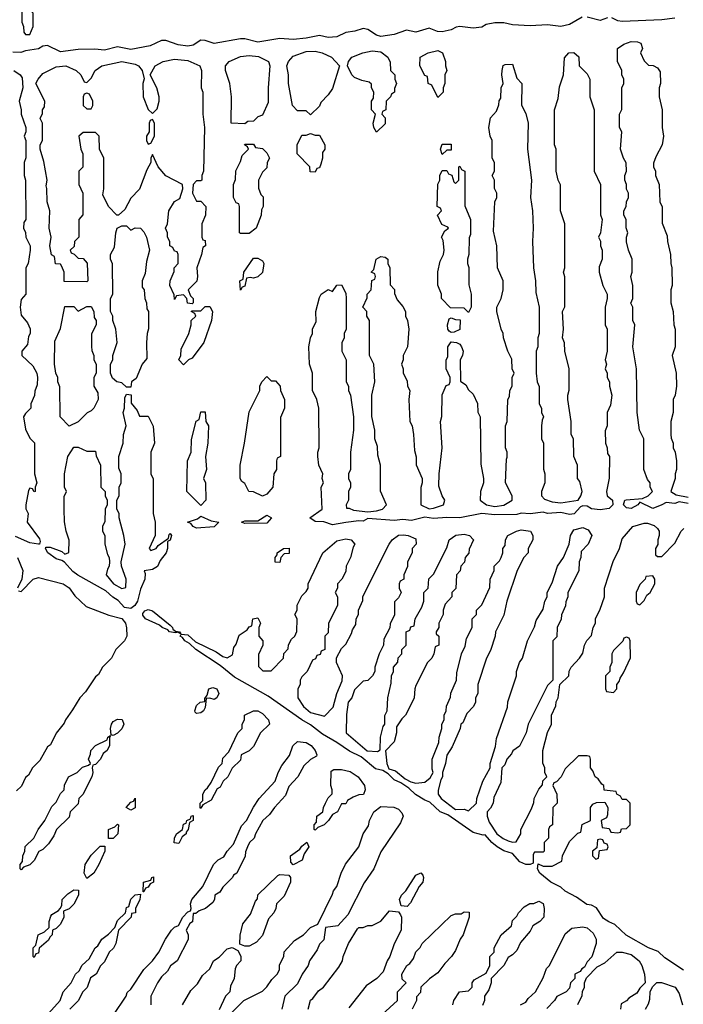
# Model space of a CAD drawing. Header units: inches. Extents: x 2710684 to 2828758, y 857022 to 965663.
# Tile 243 of 256: x 2753464 to 2756488, y 945473 to 949961. Entities that reach past the tile are written whole.
import ezdxf

# ---------------------------------------------------------------- set-up
doc = ezdxf.new("R2010")
doc.units = ezdxf.units.IN
doc.header["$MEASUREMENT"] = 0
doc.layers.add('C7954', color=7, linetype='Continuous')

msp = doc.modelspace()

# ---------------------------------------------------------------- linework, layer by layer
at = {"layer": 'C7954', "color": 4, "elevation": 12}
for points in [[(2756027.5, 949972.5), (2755970, 949938.9), (2755930, 949929.8), (2755870, 949938), (2755790, 949933.5), (2755710, 949938), (2755670, 949946.3), (2755630, 949946.3), (2755590, 949938.7), (2755570, 949926.4), (2755530, 949922), (2755470, 949929.7), (2755453, 949927), (2755430, 949914.7), (2755390, 949905.1), (2755367.7, 949907.7), (2755330, 949923), (2755270, 949903.9), (2755227.2, 949912.8), (2755170, 949893.5), (2755110, 949884.7), (2755089.8, 949889.8), (2755050, 949916.2), (2755030, 949920.5), (2754991.5, 949908.5), (2754950, 949902.4), (2754910, 949883.5), (2754870, 949880.4), (2754830, 949889.6), (2754770, 949876.9), (2754710, 949871.1), (2754650, 949875.8), (2754550, 949858), (2754490, 949873), (2754470, 949873), (2754350, 949852.6), (2754310, 949866.3), (2754290, 949867.6), (2754254.6, 949845.4), (2754230, 949841), (2754186.6, 949846.6), (2754130, 949865.6), (2754110, 949866), (2754058, 949842), (2753970, 949825.1), (2753910, 949836.9), (2753850, 949822), (2753807.1, 949827.1), (2753730, 949825.1), (2753650, 949814.7), (2753590, 949843), (2753570, 949840.7), (2753550, 949828), (2753490, 949818.7), (2753468.8, 949811.2), (2753432.5, 949812.5)], [(2753474, 950000), (2753474, 949950), (2753482, 949930), (2753483.6, 949903.6), (2753490, 949894), (2753510, 949894), (2753526, 949930), (2753526, 949990), (2753516, 950000)], [(2756142.8, 949970), (2756110, 949958), (2756050, 949972)], [(2756450, 949968.5), (2756390, 949959.7), (2756210, 949953), (2756190, 949956.3), (2756162, 949970)], [(2756510, 947756), (2756470, 947762.7), (2756450, 947756), (2756410, 947759.5), (2756390, 947749.4), (2756350, 947732), (2756290, 947762), (2756281, 947750), (2756250, 947732.7), (2756230, 947736), (2756216, 947750), (2756222, 947770), (2756227.5, 947772.5), (2756302, 947778), (2756328, 947790), (2756348, 947810), (2756338, 947830), (2756338, 947850), (2756324.7, 947864.7), (2756308, 947910), (2756308, 948050), (2756288, 948090), (2756278, 948170), (2756275.3, 948370), (2756258, 948470), (2756268, 948570), (2756258, 948590), (2756258, 948650), (2756248.7, 948668.7), (2756258, 948690), (2756258, 948750), (2756248.7, 948790), (2756255.3, 948810), (2756255.3, 948870), (2756238, 948910), (2756228.9, 948948.9), (2756228.7, 948970), (2756235.3, 948990), (2756228.4, 949011.6), (2756228, 949050), (2756218, 949070), (2756218, 949090), (2756228, 949110), (2756228.9, 949131.1), (2756238, 949150), (2756238, 949170), (2756228.9, 949188.9), (2756228.7, 949210), (2756222, 949230), (2756222, 949250), (2756228.7, 949270), (2756228.4, 949308.4), (2756215.3, 949330), (2756202, 949370), (2756208, 949450), (2756198, 949470), (2756198, 949530), (2756208.4, 949551.6), (2756208.7, 949650), (2756218, 949670), (2756218, 949690), (2756208, 949710), (2756208, 949730), (2756188.7, 949770), (2756188.7, 949830), (2756218, 949850), (2756250, 949861), (2756279.8, 949859.8), (2756294.4, 949854.4), (2756302, 949830), (2756294, 949810), (2756310, 949774), (2756330, 949754), (2756351.6, 949751.6), (2756370, 949742), (2756383.6, 949723.6), (2756384.7, 949670), (2756378, 949650), (2756378, 949610), (2756391.3, 949550), (2756392, 949470), (2756398, 949430), (2756391.3, 949390), (2756363.6, 949336.4), (2756352.7, 949307.3), (2756352, 949290), (2756362, 949270), (2756362, 949250), (2756378, 949210), (2756382, 949130), (2756391.6, 949108.4), (2756392.7, 949032.7), (2756415.3, 948975.3), (2756416, 948950), (2756430.7, 948890.7), (2756431, 948850), (2756436, 948830), (2756438, 948750), (2756432, 948730), (2756432, 948670), (2756442, 948630), (2756444.7, 948570), (2756451, 948550), (2756451, 948470), (2756438, 948430), (2756456, 948350), (2756458, 948290), (2756451.3, 948250), (2756442, 948230), (2756442, 948170), (2756432, 948130), (2756432, 948070), (2756432.7, 948052.7), (2756442, 948030), (2756442, 948010), (2756451.3, 947990), (2756458, 947950), (2756458, 947910), (2756451.3, 947890), (2756451.3, 947870), (2756432, 947810), (2756455.3, 947795.3), (2756510, 947784)], [(2753438, 949730), (2753466, 949710), (2753475.3, 949695.3), (2753478, 949650), (2753462, 949590), (2753471.3, 949550), (2753471.3, 949530), (2753492, 949470), (2753492, 949450), (2753484.7, 949430), (2753492, 949410), (2753491.6, 949331.6), (2753484.7, 949310), (2753484.7, 949250), (2753491.1, 949228.9), (2753492, 949050), (2753483.6, 949036.4), (2753482, 949010), (2753491.1, 948991.1), (2753492, 948970), (2753511.3, 948930), (2753512, 948910), (2753502, 948850), (2753492, 948830), (2753492, 948710), (2753470, 948686), (2753466, 948650), (2753470, 948614), (2753499.6, 948579.6), (2753511.1, 948551.1), (2753512, 948530), (2753503.6, 948516.4), (2753499.6, 948480.4), (2753474, 948450), (2753474, 948430), (2753523.6, 948383.6), (2753542, 948350), (2753544.7, 948330), (2753543.6, 948296.4), (2753532.7, 948267.3), (2753531.6, 948248.4), (2753514, 948210), (2753514, 948190), (2753490, 948166), (2753482, 948150), (2753490, 948094), (2753510, 948054), (2753532, 948032), (2753531.3, 947890), (2753542, 947850), (2753534, 947830), (2753534, 947810), (2753530, 947808), (2753522, 947822), (2753510, 947826), (2753504.7, 947815.3), (2753491.3, 947750), (2753491.6, 947731.6), (2753502, 947710), (2753498, 947670), (2753554.9, 947594.9), (2753558, 947582), (2753554, 947570), (2753550, 947569.6), (2753510, 947576.9), (2753444.9, 947604.9)], [(2756488.7, 945628.7), (2756404.9, 945684.9), (2756373.1, 945713.1), (2756330, 945729.6), (2756228.3, 945788.3), (2756176.6, 945836.6), (2756148.2, 945848.2), (2756124.2, 945864.2), (2756092, 945912), (2756070, 945924.5), (2756048.3, 945928.3), (2756001.6, 945961.6), (2755950, 945987.6), (2755930, 946007.3), (2755885.2, 946030), (2755834, 946070), (2755824, 946090), (2755827.3, 946112.7), (2755850, 946102), (2755890, 946102), (2755934.6, 946125.4), (2755938, 946150), (2755970, 946214), (2756007.3, 946252.7), (2756022, 946258), (2756028, 946292), (2756066, 946310), (2756066, 946370), (2756075.3, 946384.7), (2756092.7, 946392.7), (2756130, 946394), (2756144.7, 946370), (2756143.6, 946336.4), (2756138, 946322), (2756114, 946310), (2756118, 946278), (2756150, 946274), (2756158, 946258), (2756190, 946254), (2756202, 946258), (2756207.3, 946272.7), (2756230, 946274), (2756246, 946290), (2756246, 946390), (2756230, 946406), (2756210, 946406), (2756202, 946422), (2756186, 946430), (2756182, 946442), (2756128, 946448), (2756126, 946470), (2756116.4, 946476.4), (2756100.4, 946500.4), (2756086, 946510), (2756076.4, 946536.4), (2756066, 946550), (2756066, 946590), (2756062, 946602), (2756050, 946606), (2756010, 946606), (2755950, 946546), (2755931.1, 946508.9), (2755910, 946486), (2755898, 946482), (2755894, 946470), (2755912, 946430), (2755914, 946390), (2755894, 946370), (2755892, 946290), (2755878, 946282), (2755874, 946270), (2755874, 946230), (2755854, 946210), (2755854, 946170), (2755850, 946166), (2755810, 946166), (2755804.7, 946155.3), (2755803.6, 946116.4), (2755790.7, 946109.3), (2755770, 946109.7), (2755742.6, 946122.6), (2755710, 946159.3), (2755670, 946172.3), (2755639.3, 946190), (2755615.1, 946210), (2755585.2, 946245.2), (2755576.3, 946243.7), (2755530, 946255.6), (2755415.9, 946335.9), (2755380.9, 946350), (2755333.4, 946393.4), (2755310, 946402.4), (2755268.5, 946428.5), (2755237.2, 946457.2), (2755201.5, 946481.5), (2755170, 946496), (2755143.3, 946523.3), (2755118.3, 946538.3), (2755086.3, 946546.3), (2755020.7, 946600.7), (2754966.4, 946626.4), (2754910, 946666), (2754843.9, 946703.9), (2754790, 946747), (2754749.8, 946769.7), (2754596.9, 946876.9), (2754443.2, 946963.2), (2754377, 947017), (2754267.3, 947090), (2754238, 947118), (2754216, 947130), (2754205.4, 947145.4), (2754195.3, 947150), (2754200.2, 947159.8), (2754230, 947157.3), (2754265.5, 947125.5), (2754359.9, 947079.9), (2754390, 947058), (2754410, 947052), (2754434, 947066), (2754440.4, 947099.6), (2754450, 947114), (2754464.7, 947155.3), (2754500.4, 947179.6), (2754510, 947194), (2754522, 947198), (2754526, 947230), (2754550, 947234), (2754562, 947210), (2754554, 947190), (2754554, 947150), (2754572, 947130), (2754572, 947110), (2754552.7, 947067.3), (2754552.7, 947012.7), (2754572.7, 946992.7), (2754610, 946992), (2754666, 947050), (2754668.4, 947071.6), (2754687.3, 947092.7), (2754688.4, 947111.6), (2754703.1, 947136.9), (2754718, 947150), (2754727.3, 947172.7), (2754728, 947230), (2754718, 947250), (2754728, 947270), (2754728.4, 947291.6), (2754750, 947334), (2754770, 947354), (2754778, 947370), (2754778, 947390), (2754846, 947530), (2754910, 947584.7), (2754950, 947594), (2754974, 947590), (2754992, 947570), (2754983.6, 947556.4), (2754972, 947510), (2754952, 947470), (2754950, 947446), (2754932, 947410), (2754912, 947390), (2754912, 947370), (2754902, 947350), (2754912, 947330), (2754912, 947290), (2754872, 947210), (2754870, 947166), (2754854, 947150), (2754854, 947090), (2754838, 947082), (2754832.7, 947067.3), (2754818, 947062), (2754812.7, 947047.3), (2754798, 947042), (2754774, 946990), (2754750, 946966), (2754742, 946950), (2754742, 946930), (2754732, 946910), (2754732, 946870), (2754758, 946830), (2754790, 946802.8), (2754853.2, 946786.8), (2754892.7, 946827.3), (2754908.7, 946890), (2754933.6, 946946.4), (2754935.3, 946970), (2754908, 947030), (2754908.4, 947051.6), (2754930, 947094), (2754950, 947114), (2754976.4, 947163.6), (2754980.4, 947179.6), (2754996.4, 947203.6), (2754998, 947230), (2755008, 947250), (2755008, 947270), (2755027.3, 947312.7), (2755028.4, 947331.6), (2755148, 947570), (2755162, 947590), (2755190, 947610.5), (2755213.4, 947613.4), (2755234, 947610), (2755270, 947594), (2755271.3, 947570), (2755252, 947550), (2755252, 947530), (2755232, 947490), (2755231.6, 947468.4), (2755214, 947430), (2755214, 947410), (2755198, 947402), (2755194, 947390), (2755194, 947370), (2755202, 947350), (2755190, 947326), (2755172.7, 947307.3), (2755171.6, 947248.4), (2755152.7, 947207.3), (2755151.6, 947188.4), (2755123.6, 947136.4), (2755122, 947110), (2755102, 947070), (2755082, 947010), (2755082, 946990), (2755072, 946970), (2755050, 946948), (2755030, 946946), (2754990, 946906), (2754978, 946870), (2754961, 946850), (2754954, 946794), (2754951.3, 946710), (2755047.7, 946627.7), (2755094.6, 946625.4), (2755107.3, 946632.7), (2755109, 946690), (2755121.2, 946738.8), (2755128, 946750), (2755128.4, 946788.4), (2755138, 946810), (2755142, 946870), (2755156.4, 946936.4), (2755158, 946970), (2755168, 946990), (2755168, 947010), (2755187.3, 947032.7), (2755188.4, 947051.6), (2755206, 947070), (2755206, 947090), (2755226, 947110), (2755226, 947170), (2755242, 947178), (2755247.3, 947192.7), (2755262, 947198), (2755266, 947230), (2755296.4, 947283.6), (2755306, 947310), (2755306, 947350), (2755326, 947370), (2755328.4, 947411.6), (2755350, 947434), (2755410, 947554), (2755422, 947590), (2755450.9, 947610.9), (2755490, 947616), (2755514, 947610), (2755532, 947590), (2755512.7, 947547.3), (2755511.6, 947528.4), (2755494, 947510), (2755491.6, 947488.4), (2755474, 947470), (2755471.6, 947448.4), (2755454, 947430), (2755451.6, 947368.4), (2755434, 947350), (2755434, 947330), (2755403.6, 947296.4), (2755394, 947270), (2755394, 947250), (2755374, 947210), (2755374, 947190), (2755362, 947170), (2755362, 947162), (2755374, 947150), (2755374, 947110), (2755358, 947102), (2755352, 947070), (2755342, 947050), (2755322, 947030), (2755270, 946926), (2755264.7, 946910), (2755262, 946870), (2755245.4, 946834.6), (2755222, 946790), (2755205.4, 946774.6), (2755182, 946738), (2755180.7, 946710), (2755170.7, 946669.3), (2755131.6, 946628.4), (2755137.3, 946570), (2755146.4, 946546.4), (2755176.7, 946536.7), (2755220.5, 946500.5), (2755247.1, 946487.1), (2755270, 946480.7), (2755310, 946484.7), (2755334.6, 946505.4), (2755348, 946530), (2755344, 946544), (2755344, 946590), (2755373.6, 946666.4), (2755375.3, 946690), (2755388, 946730), (2755388, 946750), (2755398, 946770), (2755398, 946790), (2755408, 946810), (2755408.4, 946831.6), (2755427.3, 946872.7), (2755428.4, 946891.6), (2755455.3, 946950), (2755456.4, 946983.6), (2755478, 947070), (2755494.6, 947105.4), (2755500.4, 947139.6), (2755526, 947190), (2755526, 947230), (2755546, 947250), (2755546, 947270), (2755570, 947294), (2755607.3, 947372.7), (2755608, 947410), (2755626, 947450), (2755626, 947470), (2755650, 947494), (2755658, 947510), (2755666, 947530), (2755666, 947550), (2755676.4, 947563.6), (2755678, 947590), (2755688, 947610), (2755728, 947630), (2755750, 947634.8), (2755792, 947630), (2755802, 947610), (2755802, 947590), (2755782, 947550), (2755782, 947530), (2755762, 947510), (2755731.3, 947450), (2755684.7, 947310), (2755670, 947246), (2755632, 947170), (2755631.3, 947150), (2755610, 947086), (2755591.3, 947050), (2755551.3, 946930), (2755552, 946890), (2755542, 946870), (2755542, 946850), (2755532, 946830), (2755502, 946798), (2755483.6, 946756.4), (2755474, 946750), (2755472, 946730), (2755434.4, 946645.6), (2755411.1, 946608.9), (2755404.7, 946570), (2755391.3, 946530), (2755391.1, 946508.9), (2755383.6, 946496.4), (2755371.6, 946448.4), (2755371.3, 946430), (2755384.7, 946410), (2755444.5, 946364.5), (2755450, 946361), (2755490, 946362), (2755510, 946354), (2755546, 946390), (2755548, 946410), (2755575.3, 946490), (2755608, 946550), (2755608.7, 946570), (2755632.9, 946647.1), (2755636.5, 946683.5), (2755687.3, 946827.3), (2755688.9, 946851.1), (2755728.7, 946970), (2755728.7, 946990), (2755742, 947030), (2755755.3, 947050), (2755778, 947130), (2755810, 947194), (2755818, 947222), (2755850, 947274), (2755858, 947310), (2755868, 947330), (2755868, 947350), (2755890, 947394), (2755915.3, 947470), (2755942, 947510), (2755968, 947570), (2755974, 947610), (2755990, 947634.8), (2756030, 947646), (2756055.3, 947635.3), (2756072, 947610), (2756054, 947570), (2756023.6, 947536.4), (2756022, 947510), (2756014, 947490), (2756011.6, 947448.4), (2755962, 947350), (2755962, 947330), (2755952.7, 947307.3), (2755951.6, 947288.4), (2755932.7, 947247.3), (2755931.6, 947228.4), (2755914, 947190), (2755911.6, 947148.4), (2755894, 947130), (2755894, 946950), (2755870, 946926), (2755782, 946750), (2755772, 946710), (2755742, 946650), (2755711.6, 946628.4), (2755706, 946614), (2755684.7, 946590), (2755675.3, 946564.7), (2755662, 946550), (2755656.9, 946483.1), (2755625.4, 946414.6), (2755622, 946390), (2755610, 946366), (2755594, 946350), (2755594, 946330), (2755603.6, 946303.6), (2755638, 946250), (2755667.7, 946227.7), (2755690, 946218), (2755710, 946212), (2755727.3, 946212.7), (2755748, 946250), (2755748, 946270), (2755796.4, 946363.6), (2755807.3, 946392.7), (2755808, 946410), (2755830, 946454), (2755847.3, 946472.7), (2755848.4, 946491.6), (2755866, 946510), (2755858, 946530), (2755858, 946550), (2755848.4, 946571.6), (2755848, 946630), (2755868.9, 946711.1), (2755888, 946750), (2755888, 946790), (2755907.3, 946832.7), (2755908.4, 946851.6), (2755918, 946870), (2755926, 946930), (2755966, 946970), (2755968.4, 946991.6), (2755978, 947010), (2756015.3, 947050), (2756030, 947074), (2756038, 947110), (2756048.4, 947131.6), (2756070, 947154), (2756078, 947190), (2756088, 947210), (2756088, 947230), (2756110, 947274), (2756128.7, 947330), (2756129, 947370), (2756168.9, 947491.1), (2756198, 947550), (2756210, 947594), (2756258, 947650), (2756310, 947666), (2756325.4, 947665.4), (2756355.3, 947655.3), (2756370, 947642), (2756378, 947630), (2756378, 947610), (2756372, 947590), (2756372, 947568), (2756362, 947550), (2756362, 947522), (2756370, 947514), (2756390, 947514), (2756450, 947574), (2756478, 947630), (2756490, 947642)], [(2753454, 947510), (2753478, 947450), (2753474, 947410), (2753454, 947370)], [(2753458, 947358), (2753470, 947354), (2753526, 947410), (2753550, 947418), (2753662, 947390), (2753690, 947370.7), (2753714.9, 947334.9), (2753766.4, 947286.4), (2753870, 947246.8), (2753930, 947230.6), (2753946.8, 947210), (2753951, 947189), (2753952, 947150), (2753942, 947130), (2753902, 947090), (2753882, 947050), (2753842, 947010), (2753823.6, 946976.4), (2753810, 946966), (2753763.5, 946896.5), (2753738, 946870), (2753705.4, 946814.6), (2753672, 946770), (2753666, 946754), (2753630, 946708), (2753604.7, 946655.3), (2753590, 946646), (2753555.3, 946584.7), (2753522, 946550), (2753503.6, 946516.4), (2753490, 946506), (2753472.7, 946467.3), (2753450, 946446)], [(2753890, 945422), (2753948.7, 945510), (2753954, 945526), (2753970, 945542), (2754029.4, 945630.6), (2754068.7, 945670), (2754098, 945710), (2754128.7, 945770), (2754155.3, 945810), (2754170, 945824.7), (2754188.4, 945831.6), (2754208, 945870), (2754230, 945894), (2754242, 945898), (2754246, 945910), (2754242, 945930), (2754248, 945950), (2754298, 946010), (2754348, 946110), (2754368.9, 946131.1), (2754394.6, 946145.4), (2754408.9, 946171.1), (2754438, 946202), (2754474.6, 946285.4), (2754498, 946310), (2754529.1, 946370.9), (2754555.3, 946410), (2754628, 946490), (2754642, 946530), (2754659, 946561), (2754693.6, 946606.4), (2754709.1, 946650.9), (2754730, 946671.3), (2754770, 946666), (2754792.8, 946652.8), (2754811, 946630), (2754818, 946610), (2754816, 946604), (2754790, 946588), (2754759.6, 946560.4), (2754732, 946510), (2754690, 946466), (2754676, 946424), (2754624.7, 946370), (2754602, 946338), (2754572, 946310), (2754538, 946250), (2754532, 946230), (2754512, 946210), (2754502, 946190), (2754492.7, 946167.3), (2754491.6, 946148.4), (2754454, 946070), (2754438, 946062), (2754434, 946050), (2754390, 946006), (2754376, 945984), (2754354, 945970), (2754352, 945950), (2754343.6, 945936.4), (2754310.9, 945909.1), (2754282, 945898), (2754266, 945886), (2754254, 945886), (2754251, 945849), (2754239.6, 945840.4), (2754222, 945810), (2754232, 945790), (2754231.6, 945768.4), (2754182, 945670), (2754151.6, 945648.4), (2754136.9, 945623.1), (2754110, 945598), (2754092, 945570), (2754062, 945510), (2754062, 945470)], [(2754426, 945430), (2754486, 945490), (2754570, 945532), (2754590, 945552), (2754613.6, 945586.4), (2754638, 945610), (2754648, 945630), (2754648.4, 945651.6), (2754667.3, 945692.7), (2754668.9, 945711.1), (2754716.4, 945763.6), (2754758, 945790), (2754790, 945822), (2754822, 945838), (2754890, 945974), (2754894, 945990), (2754908.7, 946010), (2754929.3, 946070.7), (2754949.3, 946110.7), (2755008.9, 946191.1), (2755028.7, 946250), (2755054, 946286), (2755058, 946310), (2755078, 946350), (2755110, 946374), (2755168.4, 946371.6), (2755190, 946362), (2755205.4, 946345.4), (2755212, 946330), (2755199.8, 946300.2), (2755110, 946168), (2755078, 946090), (2755033.7, 946026.3), (2754959.8, 945880.2), (2754914, 945830), (2754858, 945822), (2754850, 945766), (2754830, 945746), (2754819.8, 945720.2), (2754784.7, 945670), (2754778, 945650), (2754751.3, 945610), (2754730, 945566), (2754672, 945510), (2754658, 945450)], [(2753595.3, 945430), (2753648, 945490), (2753662, 945530), (2753698, 945570), (2753718, 945610), (2753734.6, 945625.4), (2753748.9, 945651.1), (2753780.4, 945679.6), (2753808, 945730), (2753820.4, 945739.6), (2753838, 945770), (2753868.4, 945791.6), (2753898, 945822), (2753910, 945854), (2753946, 945890), (2753950, 945914), (2753962, 945918), (2753970, 945952), (2753990, 945972), (2754014, 945974), (2754012, 945950), (2753992, 945910), (2753992, 945890), (2753974, 945886), (2753972, 945870), (2753914, 945810), (2753902, 945750), (2753890.9, 945729.1), (2753872, 945710), (2753850, 945666), (2753831.6, 945648.4), (2753812, 945610), (2753786, 945594), (2753770.9, 945549.1), (2753751.1, 945528.9), (2753730.9, 945489.1), (2753692, 945450)], [(2755438, 945470), (2755442, 945490), (2755468, 945530), (2755510, 945534), (2755526, 945550), (2755526, 945570), (2755535.3, 945584.7), (2755590, 945614), (2755606, 945650), (2755606, 945690), (2755626, 945710), (2755626, 945730), (2755658, 945790), (2755706, 945830), (2755710, 945854), (2755730, 945874), (2755738, 945890), (2755763.1, 945916.9), (2755788.4, 945931.6), (2755807.3, 945932.7), (2755830, 945942), (2755850, 945932), (2755854, 945910), (2755852, 945870), (2755834, 945850), (2755802, 945830), (2755790, 945806), (2755746.4, 945753.6), (2755730, 945718), (2755710, 945698), (2755690, 945686), (2755671.1, 945648.9), (2755612, 945590), (2755612, 945570), (2755602, 945538), (2755582, 945510), (2755582, 945490), (2755572.7, 945467.3)], [(2754778, 945450), (2754789.1, 945490.9), (2754800.4, 945499.6), (2754825.6, 945534.4), (2754849.1, 945550.9), (2754918, 945642), (2754935.3, 945670), (2754938, 945690), (2754962, 945750), (2755003.1, 945816.9), (2755010, 945822), (2755030, 945822), (2755050, 945832), (2755070, 945832), (2755110, 945852), (2755150, 945898), (2755190, 945894), (2755199.8, 945879.8), (2755204.7, 945870), (2755202, 945810), (2755171.1, 945748.9), (2755151.3, 945690), (2755138, 945670), (2755119.8, 945620.2), (2755092, 945590), (2755043.5, 945556.5), (2754963.6, 945456.4)], [(2755098, 945410), (2755186, 945490), (2755186, 945530), (2755226, 945570), (2755207.3, 945587.3), (2755206, 945610), (2755228, 945650), (2755242, 945658), (2755258, 945682), (2755270, 945712), (2755288.9, 945731.1), (2755298, 945750), (2755430, 945878), (2755450, 945884.7), (2755475.3, 945884.7), (2755490, 945894), (2755512.7, 945892.7), (2755512, 945870), (2755484.7, 945790), (2755470.9, 945769.1), (2755450, 945718), (2755431.3, 945690), (2755401.4, 945658.6), (2755370, 945615.3), (2755331.3, 945588.7), (2755292, 945550), (2755290, 945526), (2755272.7, 945507.3), (2755272, 945490), (2755252, 945450)], [(2755746, 945470), (2755770, 945482), (2755781.2, 945498.8), (2755815.3, 945530), (2755850, 945594), (2755864.7, 945635.3), (2755878, 945650), (2755950, 945794), (2755980.4, 945819.6), (2756030, 945826), (2756050, 945821), (2756076.8, 945796.8), (2756091.3, 945770), (2756091.3, 945750), (2756071.6, 945688.4), (2756050, 945666), (2756038, 945642), (2756025.4, 945634.6), (2756018, 945622), (2755994, 945610), (2755994, 945590), (2755974, 945570), (2755970, 945546), (2755954, 945530), (2755911.6, 945508.4), (2755902, 945490), (2755866.4, 945453.6)], [(2754206, 945470), (2754244.7, 945535.3), (2754273.6, 945566.4), (2754296.4, 945603.6), (2754330, 945634), (2754348, 945670), (2754372.9, 945687.1), (2754410, 945724.7), (2754432, 945732), (2754458, 945718), (2754472, 945692), (2754472, 945670), (2754452, 945650), (2754445.4, 945634.6), (2754442, 945590), (2754425.4, 945554.6), (2754422, 945530), (2754402, 945510), (2754372.7, 945447.3)], [(2756008.4, 945471.6), (2756027.3, 945512.7), (2756028.4, 945531.6), (2756038, 945550), (2756038, 945570), (2756047.3, 945592.7), (2756096.4, 945643.6), (2756130, 945662), (2756186, 945710), (2756209, 945711), (2756250, 945699.1), (2756286.8, 945670), (2756298.8, 945650), (2756312, 945610), (2756314, 945570), (2756290, 945546), (2756276.9, 945523.1), (2756239.6, 945500.4), (2756230, 945488), (2756204.7, 945475.3), (2756202, 945450)], [(2756315.3, 945450), (2756330, 945474), (2756336.4, 945496.4), (2756338, 945530), (2756347.3, 945552.7), (2756368, 945572), (2756388.4, 945571.6), (2756450.8, 945550), (2756470, 945522), (2756484.7, 945470)]]:
    msp.add_lwpolyline(points, dxfattribs=at)
for points in [[(2754490, 949486), (2754428, 949490), (2754428.7, 949610), (2754422, 949670), (2754402, 949730), (2754402, 949750), (2754418, 949770), (2754470, 949793.4), (2754510, 949798), (2754552.5, 949792.5), (2754598, 949770), (2754604.7, 949750), (2754596, 949650), (2754596.9, 949583.1), (2754570, 949526), (2754550, 949518), (2754530, 949498), (2754503.6, 949496.4)], [(2754790, 949528), (2754770, 949546), (2754730, 949546), (2754708, 949570), (2754689, 949670), (2754688.9, 949708.9), (2754682, 949750), (2754688.7, 949770), (2754710, 949794), (2754770, 949815.5), (2754810, 949818), (2754842, 949810), (2754884.7, 949790), (2754922, 949750), (2754890, 949648), (2754870, 949618), (2754836.9, 949583.1), (2754830, 949566)], [(2756110, 947727.3), (2756070, 947731.8), (2756050, 947742.9), (2756030, 947744.5), (2756020.3, 947739.7), (2755991.5, 947708.5), (2755970, 947706), (2755930, 947715.1), (2755870, 947709.6), (2755850, 947715.6), (2755790, 947707.8), (2755750, 947711.6), (2755730, 947705.1), (2755630, 947703.7), (2755570, 947709.4), (2755470, 947689.7), (2755410, 947691.8), (2755350, 947687), (2755310, 947692.7), (2755250, 947678.4), (2755210, 947682.4), (2755170, 947678.7), (2755050, 947687), (2755030, 947674.5), (2755010, 947677), (2754950, 947669.6), (2754890, 947658), (2754850, 947671.8), (2754810, 947672.7), (2754786.6, 947690), (2754842, 947730), (2754838, 947830), (2754848, 947850), (2754842, 947870), (2754846, 947890), (2754828, 947930), (2754822, 947970), (2754822, 947990), (2754828.7, 948010), (2754828, 948190), (2754818, 948230), (2754798, 948270), (2754798, 948350), (2754784, 948390), (2754782, 948470), (2754788.9, 948511.1), (2754798, 948530), (2754798, 948550), (2754815.3, 948584.7), (2754814, 948630), (2754830, 948694), (2754838, 948710), (2754870, 948731.3), (2754890, 948722), (2754908.9, 948751.1), (2754930, 948752), (2754950, 948714), (2754952, 948690), (2754952, 948550), (2754942, 948530), (2754942, 948510), (2754932.7, 948487.3), (2754932, 948450), (2754951.3, 948410), (2754952, 948310), (2754962, 948290), (2754962, 948270), (2754971.3, 948250), (2754984.7, 948150), (2754984.7, 948090), (2754971.3, 947990), (2754971.3, 947910), (2754962, 947890), (2754962, 947870), (2754971.3, 947850), (2754971.3, 947830), (2754962, 947810), (2754962, 947770), (2754952, 947750), (2754954, 947734), (2754966, 947734), (2754985.2, 947725.2), (2755050, 947718), (2755090, 947722), (2755118, 947730), (2755135.3, 947750), (2755108.4, 947811.6), (2755108, 947930), (2755096.4, 947976.4), (2755094.6, 948014.6), (2755082, 948050), (2755082, 948090), (2755068.4, 948151.6), (2755068.7, 948250), (2755082, 948310), (2755078, 948390), (2755058, 948430), (2755058, 948590), (2755046, 948610), (2755046, 948630), (2755028, 948650), (2755047.3, 948692.7), (2755048, 948710), (2755066, 948730), (2755068.4, 948771.6), (2755082, 948778), (2755086, 948790), (2755082, 948802), (2755066, 948810), (2755078, 948822), (2755088, 948870), (2755110, 948882), (2755130, 948878), (2755142, 948870), (2755142, 948850), (2755151.3, 948830), (2755152.7, 948752.7), (2755171.6, 948731.6), (2755172.7, 948712.7), (2755183.6, 948683.6), (2755210, 948654), (2755222, 948630), (2755222, 948610), (2755231.3, 948590), (2755238, 948550), (2755232, 948470), (2755212, 948430), (2755212, 948410), (2755204.7, 948390), (2755212, 948370), (2755212, 948350), (2755230, 948314), (2755232, 948290), (2755242, 948270), (2755238, 948230), (2755242, 948130), (2755252, 948110), (2755258, 948070), (2755263.6, 947996.4), (2755271.1, 947968.9), (2755271.6, 947931.6), (2755298, 947870), (2755298, 947850), (2755291.6, 947828.4), (2755292, 947750), (2755330, 947731), (2755350, 947734), (2755395.3, 947750), (2755402, 947770), (2755388.7, 947790), (2755374.6, 947834.6), (2755375.3, 947890), (2755388.7, 948010), (2755382, 948130), (2755388.4, 948151.6), (2755388.9, 948251.1), (2755407.3, 948292.7), (2755422, 948298), (2755426, 948310), (2755426, 948330), (2755408, 948370), (2755408, 948410), (2755415.3, 948424.7), (2755415.3, 948470), (2755430, 948492), (2755454, 948490), (2755470, 948482), (2755478, 948470), (2755484.7, 948450), (2755482, 948430), (2755472, 948410), (2755472.7, 948312.7), (2755496.9, 948296.9), (2755510, 948274), (2755530, 948254), (2755551.1, 948211.1), (2755551.6, 948171.6), (2755562, 948150), (2755565.4, 947934.6), (2755578, 947870), (2755578, 947850), (2755564.7, 947810), (2755562, 947770), (2755591.3, 947750), (2755630, 947742.4), (2755670, 947747.7), (2755708.7, 947770), (2755708.7, 947790), (2755678, 947850), (2755682, 947958), (2755686, 947966), (2755686, 947990), (2755678, 948010), (2755678, 948110), (2755686, 948130), (2755688, 948230), (2755696.4, 948243.6), (2755698, 948270), (2755708, 948290), (2755708, 948330), (2755718, 948350), (2755708, 948370), (2755707.3, 948412.7), (2755688.7, 948450), (2755668.7, 948510), (2755668, 948530), (2755658, 948550), (2755638, 948630), (2755638, 948650), (2755658, 948690), (2755668, 948730), (2755668, 948770), (2755642, 948830), (2755638, 948930), (2755623.1, 948996.9), (2755628.7, 949130), (2755638, 949150), (2755638, 949170), (2755628.4, 949191.6), (2755628, 949230), (2755618, 949250), (2755628, 949270), (2755628, 949310), (2755618, 949330), (2755618, 949410), (2755608, 949430), (2755602, 949470), (2755610, 949514), (2755636.4, 949543.6), (2755647.3, 949572.7), (2755648.4, 949591.6), (2755656.4, 949603.6), (2755658, 949650), (2755668, 949670), (2755661.2, 949710), (2755662.7, 949730), (2755667.3, 949752.7), (2755676.9, 949756.9), (2755710, 949758), (2755730, 949694), (2755752, 949670), (2755751.6, 949571.6), (2755770, 949534), (2755781, 949490), (2755778, 949370), (2755796, 949230), (2755791.3, 949150), (2755801, 949090), (2755804.7, 949010), (2755801, 948950), (2755806, 948830), (2755814.8, 948770), (2755816.9, 948716.9), (2755831.3, 948650), (2755831.3, 948530), (2755824.7, 948510), (2755824.7, 948470), (2755818, 948450), (2755818, 948350), (2755822, 948310), (2755831.6, 948288.4), (2755832, 948210), (2755842, 948190), (2755842, 948170), (2755851.3, 948150), (2755844.7, 948135.3), (2755842, 948110), (2755842, 948050), (2755851, 948030), (2755851.6, 947911.6), (2755858, 947890), (2755858, 947850), (2755842, 947810), (2755842, 947790), (2755856, 947776), (2755890, 947763), (2755930, 947758), (2756009, 947771), (2756022, 947790), (2756028, 947810), (2756016.4, 947856.4), (2756006, 947870), (2756006, 947930), (2755989.1, 947969.1), (2755988, 948050), (2755978, 948070), (2755978, 948130), (2755962, 948230), (2755962, 948250), (2755968.4, 948271.6), (2755968.7, 948370), (2755948, 948450), (2755947.3, 948487.3), (2755938, 948510), (2755942, 948550), (2755938, 948630), (2755948.4, 948651.6), (2755948.4, 948788.4), (2755942, 948810), (2755948, 948830), (2755948, 949030), (2755928.7, 949090), (2755928.4, 949208.4), (2755918, 949230), (2755908.7, 949270), (2755908.7, 949370), (2755902, 949390), (2755902, 949550), (2755918, 949602), (2755924.7, 949655.3), (2755942, 949710), (2755947.3, 949787.3), (2755966, 949810), (2755990, 949812), (2756011.6, 949791.6), (2756014, 949750), (2756050, 949714), (2756062, 949690), (2756062, 949610), (2756082, 949550), (2756082, 949270), (2756111, 949210), (2756111.6, 949071.6), (2756118, 949050), (2756111.1, 948988.9), (2756102, 948970), (2756111.1, 948951.1), (2756111.3, 948930), (2756118, 948910), (2756118, 948870), (2756105.4, 948834.6), (2756104.7, 948810), (2756122, 948750), (2756142, 948710), (2756142, 948690), (2756132, 948650), (2756132, 948570), (2756142, 948550), (2756142, 948450), (2756132, 948410), (2756138, 948390), (2756132, 948370), (2756142, 948350), (2756142, 948330), (2756152, 948310), (2756152, 948290), (2756162, 948250), (2756156.9, 948203.1), (2756142, 948170), (2756142, 948110), (2756132.7, 948087.3), (2756134, 948030), (2756142, 948010), (2756143.6, 947983.6), (2756152, 947970), (2756151.1, 947871.1), (2756138, 947810), (2756142, 947790), (2756166, 947770), (2756167.7, 947750), (2756150, 947732.3)], [(2755090, 949448), (2755078, 949470), (2755075.3, 949490), (2755086, 949530), (2755068, 949550), (2755068, 949590), (2755076.4, 949603.6), (2755078, 949630), (2755068, 949650), (2755067.3, 949667.3), (2755056.4, 949676.4), (2755023.1, 949683.1), (2754990, 949698), (2754978, 949710), (2754958, 949750), (2754962, 949770), (2754978, 949790), (2755028, 949810), (2755070, 949819.1), (2755110, 949814), (2755142, 949790), (2755152.7, 949767.3), (2755154, 949730), (2755174, 949710), (2755174, 949690), (2755182, 949670), (2755172.7, 949647.3), (2755172, 949630), (2755158, 949622), (2755154, 949610), (2755134, 949590), (2755132, 949550), (2755118, 949542), (2755114, 949530), (2755130, 949514), (2755130, 949486)], [(2755370, 949606), (2755342, 949662), (2755326, 949670), (2755322, 949702), (2755310, 949706), (2755288, 949750), (2755289.3, 949790.7), (2755326, 949810), (2755370, 949821), (2755391.3, 949810), (2755404.7, 949770), (2755404.7, 949750), (2755411, 949730), (2755402, 949710), (2755402, 949670), (2755394, 949650), (2755394, 949630)], [(2754270, 949134), (2754290, 949134), (2754312, 949110), (2754311.3, 949070), (2754294, 949030), (2754294, 948970), (2754298, 948958), (2754310, 948954), (2754311.3, 948930), (2754298, 948922), (2754292, 948890), (2754271.3, 948830), (2754274.8, 948790), (2754270.8, 948769.2), (2754232, 948730), (2754242, 948702), (2754254, 948690), (2754254, 948670), (2754250, 948666), (2754228, 948668), (2754226, 948690), (2754210, 948706), (2754178, 948702), (2754170, 948686), (2754167.3, 948707.3), (2754148.7, 948750), (2754149, 948770), (2754167.3, 948812.7), (2754168, 948830), (2754186, 948850), (2754186, 948890), (2754182, 948902), (2754170, 948906), (2754162, 948922), (2754148, 948930), (2754148, 948950), (2754138, 948970), (2754138, 948990), (2754128.7, 949010), (2754138, 949030), (2754144, 949090), (2754170, 949132), (2754193.6, 949146.4), (2754208, 949190), (2754206, 949210), (2754129.3, 949249.3), (2754095.3, 949290), (2754070, 949346), (2754062, 949330), (2754062, 949310), (2754044, 949276), (2754010, 949188), (2753970, 949148), (2753943.6, 949096.4), (2753914, 949070), (2753906, 949070), (2753868, 949110), (2753843.1, 949163.1), (2753848, 949190), (2753848, 949330), (2753828, 949370), (2753826, 949430), (2753810, 949446), (2753752.7, 949447.3), (2753734, 949430), (2753742, 949370), (2753752, 949350), (2753751.1, 949288.9), (2753734, 949270), (2753734, 949210), (2753752, 949170), (2753751.6, 949071.6), (2753734, 949050), (2753734, 948970), (2753714, 948950), (2753712.7, 948927.3), (2753694, 948910), (2753698, 948898), (2753712.7, 948892.7), (2753730, 948874), (2753752.7, 948872.7), (2753771.6, 948851.6), (2753774, 948770), (2753770, 948766), (2753667.3, 948767.3), (2753666, 948810), (2753656.4, 948836.4), (2753650, 948846), (2753627.3, 948847.3), (2753622, 948882), (2753608.4, 948888.4), (2753602, 948930), (2753608, 948970), (2753598, 949010), (2753602, 949090), (2753588.7, 949130), (2753588, 949192), (2753584, 949204), (2753588.7, 949230), (2753574.6, 949314.6), (2753558, 949370), (2753558, 949390), (2753568, 949410), (2753568, 949490), (2753558, 949510), (2753567.3, 949532.7), (2753568, 949550), (2753576.4, 949563.6), (2753578, 949590), (2753538, 949670), (2753548, 949690), (2753570, 949716), (2753630, 949746), (2753674, 949750), (2753722, 949730), (2753742, 949710), (2753758, 949678), (2753770, 949674), (2753790, 949694), (2753808, 949730), (2753838, 949750), (2753929.6, 949770.4), (2753990, 949758.8), (2754004.7, 949750), (2754022, 949730), (2754032, 949692), (2754024.7, 949670), (2754026, 949610), (2754050, 949552), (2754070, 949534), (2754090, 949554), (2754099, 949590), (2754099, 949610), (2754088.7, 949650), (2754058, 949710), (2754082, 949750), (2754118, 949770), (2754170, 949780.5), (2754230, 949775.5), (2754284.7, 949750), (2754292, 949730), (2754291.3, 949650), (2754298, 949630), (2754298, 949530), (2754306, 949470), (2754302, 949270), (2754294, 949250), (2754294, 949230), (2754290, 949226), (2754270, 949226), (2754254, 949210), (2754252, 949170)], [(2753770, 949626), (2753758, 949622), (2753754, 949610), (2753754, 949570), (2753770, 949554), (2753790, 949554), (2753798, 949570), (2753798, 949590), (2753782, 949622)], [(2754070, 949506), (2754058, 949502), (2754054, 949490), (2754054, 949450), (2754042, 949430), (2754042, 949410), (2754050, 949394), (2754062, 949398), (2754078, 949430), (2754078, 949490)], [(2754810, 949434), (2754830, 949434), (2754854, 949390), (2754854, 949370), (2754844.7, 949355.3), (2754844.7, 949330), (2754836.9, 949303.1), (2754830, 949286), (2754818, 949282), (2754810, 949266), (2754787.3, 949267.3), (2754786, 949290), (2754728, 949350), (2754728.9, 949391.1), (2754750, 949434), (2754770, 949434), (2754790, 949442)], [(2754470, 948986), (2754466, 948990), (2754466, 949110), (2754462, 949122), (2754450, 949126), (2754438, 949150), (2754438, 949210), (2754447.3, 949232.7), (2754448.4, 949271.6), (2754470, 949314), (2754478, 949342), (2754506, 949370), (2754502, 949382), (2754488, 949390), (2754490, 949394), (2754530, 949394), (2754538, 949378), (2754570, 949374), (2754590, 949354), (2754602, 949330), (2754592, 949310), (2754590, 949286), (2754570, 949266), (2754552, 949230), (2754552.7, 949192.7), (2754563.6, 949163.6), (2754574, 949154), (2754574, 949110), (2754566, 949094), (2754564.7, 949070), (2754542, 949010), (2754510, 948986)], [(2755390, 949346), (2755382, 949370), (2755390, 949394), (2755430, 949394), (2755430, 949366), (2755410, 949366)], [(2755510, 948626), (2755490, 948646), (2755427.3, 948647.3), (2755386, 948690), (2755386, 948710), (2755368.9, 948751.1), (2755368.9, 948811.1), (2755380.4, 948859.6), (2755395.3, 948890), (2755398, 948910), (2755394.6, 948954.6), (2755386, 948970), (2755402, 948998), (2755418, 949010), (2755415.3, 949015.3), (2755387.3, 949027.3), (2755368, 949070), (2755386, 949090), (2755382, 949102), (2755366, 949110), (2755368.9, 949211.1), (2755378, 949230), (2755378, 949250), (2755390, 949274), (2755410, 949274), (2755418, 949258), (2755432.7, 949252.7), (2755442, 949222), (2755450, 949214), (2755466, 949230), (2755466, 949290), (2755470, 949294), (2755478, 949278), (2755492, 949270), (2755492.7, 949112.7), (2755518, 949050), (2755518, 948982), (2755512.7, 948967.3), (2755511.3, 948890), (2755504.7, 948870), (2755504.7, 948850), (2755511, 948831), (2755511.6, 948751.6), (2755522, 948710), (2755522, 948650)], [(2753970, 949002), (2753990, 949012), (2754014, 949010), (2754030, 948994), (2754042, 948970), (2754056, 948910), (2754042, 948858), (2754035.3, 948804.7), (2754022, 948770), (2754022, 948742), (2754032, 948730), (2754034, 948690), (2754042, 948670), (2754043.6, 948643.6), (2754051.3, 948630), (2754051.1, 948551.1), (2754044.7, 948530), (2754042, 948490), (2754043.6, 948416.4), (2754022, 948390), (2753995.3, 948324.7), (2753974, 948310), (2753970, 948286), (2753950, 948286), (2753930, 948306), (2753906, 948310), (2753887.3, 948327.3), (2753878, 948350), (2753878, 948390), (2753888, 948410), (2753888.7, 948430), (2753908.7, 948490), (2753902, 948550), (2753888, 948590), (2753888, 948610), (2753878, 948630), (2753878, 948690), (2753888, 948710), (2753887.3, 948847.3), (2753878, 948870), (2753878, 948890), (2753896.4, 948923.6), (2753902, 948990), (2753908.9, 949011.1), (2753930, 949022), (2753950, 949022)], [(2754530, 948782), (2754514, 948786), (2754498, 948782), (2754490, 948746), (2754478, 948742), (2754470, 948728), (2754468, 948770), (2754482, 948778), (2754486, 948810), (2754530, 948874), (2754550, 948874), (2754570, 948862), (2754576, 948850), (2754570, 948808), (2754550, 948788.7)], [(2753690, 948108), (2753648.7, 948150), (2753647.3, 948287.3), (2753638, 948310), (2753638, 948330), (2753628, 948350), (2753622, 948390), (2753624.7, 948495.3), (2753650, 948554), (2753670, 948654), (2753710, 948654), (2753730, 948632), (2753770, 948654), (2753790, 948654), (2753802, 948630), (2753803.6, 948603.6), (2753812, 948590), (2753812, 948570), (2753791.6, 948528.4), (2753791.6, 948471.6), (2753792.7, 948452.7), (2753802, 948430), (2753802, 948410), (2753812, 948390), (2753812, 948350), (2753802, 948330), (2753802, 948290), (2753819.6, 948259.6), (2753822, 948230), (2753802, 948190), (2753790, 948178), (2753771.6, 948168.4), (2753730, 948128)], [(2754210, 948388), (2754188.7, 948410), (2754198, 948430), (2754200.4, 948459.6), (2754235.3, 948530), (2754246, 948570), (2754246, 948590), (2754266, 948610), (2754262, 948622), (2754246, 948630), (2754250, 948634), (2754290, 948634), (2754310, 948654), (2754330, 948654), (2754342, 948630), (2754338, 948590), (2754302.8, 948490), (2754250, 948418), (2754234, 948410)], [(2755430, 948535.3), (2755421.2, 948541.2), (2755415.3, 948550), (2755414, 948570), (2755422, 948598), (2755430, 948602), (2755450, 948594), (2755472, 948592), (2755470, 948548), (2755443.6, 948536.4)], [(2754610, 948314), (2754630, 948314), (2754650.9, 948290.9), (2754652, 948270), (2754671.3, 948230), (2754671.3, 948190), (2754652.7, 948147.3), (2754652, 947970), (2754638, 947962), (2754634, 947950), (2754634, 947910), (2754622, 947890), (2754618, 947830), (2754590, 947798), (2754570, 947788.7), (2754530, 947808), (2754508, 947810), (2754490, 947846), (2754476.4, 947856.4), (2754468.7, 947870), (2754469, 947930), (2754489.2, 948030), (2754510, 948174), (2754558, 948270), (2754558, 948290), (2754568, 948310), (2754590, 948334)], [(2754010, 948154), (2754050, 948154), (2754071.6, 948108.4), (2754078, 948030), (2754062, 947990), (2754062, 947890), (2754071.6, 947868.4), (2754072, 947710), (2754082, 947670), (2754082, 947610), (2754054, 947550), (2754062, 947542), (2754086, 947550), (2754095.3, 947564.7), (2754142, 947598), (2754145.2, 947614.8), (2754150, 947618), (2754156, 947610), (2754150, 947588), (2754138, 947582), (2754138, 947550), (2754132, 947530), (2754104.4, 947495.6), (2754091.3, 947468.7), (2754070, 947454), (2754032, 947448), (2754036, 947436), (2754034, 947410), (2754014.3, 947365.7), (2754001.3, 947310), (2753989.3, 947290.7), (2753970, 947277.6), (2753942, 947282), (2753913.4, 947313.4), (2753887.9, 947327.9), (2753856.8, 947356.8), (2753728.7, 947428.7), (2753705.6, 947445.6), (2753668, 947488), (2753656, 947496), (2753630, 947503), (2753592.3, 947530), (2753581.2, 947550), (2753583.2, 947556.8), (2753603.2, 947556.8), (2753656.3, 947536.3), (2753670, 947524.7), (2753688, 947532), (2753688.9, 947588.9), (2753675.3, 947630), (2753668.4, 947671.6), (2753666, 947730), (2753667.3, 947787.3), (2753678, 947810), (2753668.7, 947830), (2753668.7, 947890), (2753684, 947970), (2753710, 948012), (2753730, 948012), (2753770, 947994), (2753810, 947994), (2753812.7, 947972.7), (2753832, 947930), (2753834, 947830), (2753854, 947810), (2753854, 947790), (2753862, 947770), (2753862, 947750), (2753854, 947730), (2753852.7, 947672.7), (2753842, 947650), (2753842, 947630), (2753851.3, 947610), (2753851.3, 947570), (2753863.6, 947523.6), (2753872, 947510), (2753874, 947490), (2753872, 947470), (2753863.6, 947456.4), (2753858, 947430), (2753891.3, 947390), (2753930, 947367.3), (2753948, 947372), (2753948.7, 947410), (2753928, 947470), (2753926, 947490), (2753944, 947570), (2753939, 947610), (2753918, 947690), (2753918, 947710), (2753906, 947730), (2753906, 947770), (2753918, 947790), (2753918, 947830), (2753926, 947850), (2753926, 947890), (2753916.4, 947916.4), (2753915.3, 947970), (2753935.3, 948030), (2753937.2, 948070), (2753948.7, 948110), (2753935.3, 948170), (2753942, 948190), (2753943.1, 948236.9), (2753950, 948254), (2753971.6, 948251.6), (2753972.7, 948212.7), (2753999.8, 948179.8)], [(2754290, 947746), (2754226, 947810), (2754228, 947950), (2754246, 947990), (2754247.3, 948047.3), (2754268.9, 948131.1), (2754282, 948138), (2754290, 948174), (2754310, 948174), (2754312, 948130), (2754324.7, 948110), (2754321, 948030), (2754311, 947970), (2754314.8, 947910), (2754302, 947870), (2754311.3, 947850), (2754312, 947770)], [(2754270, 947642.9), (2754254, 947650), (2754244.7, 947664.7), (2754228, 947670), (2754274.5, 947685.5), (2754290, 947698), (2754336.4, 947676.4), (2754372, 947670), (2754350, 947649.5)], [(2754490, 947664.5), (2754475.3, 947670), (2754490, 947676.3), (2754550, 947676), (2754590, 947702), (2754611.3, 947690), (2754590, 947666.6)], [(2754650, 947486), (2754628.4, 947488.4), (2754628, 947510), (2754638, 947522), (2754638, 947530), (2754666, 947550), (2754691.6, 947551.6), (2754692.7, 947527.3), (2754670, 947526), (2754654, 947510)], [(2756350, 947426), (2756318, 947422), (2756314, 947410), (2756290, 947386), (2756282, 947370), (2756274, 947350), (2756274, 947310), (2756278, 947298), (2756290, 947294), (2756310, 947314), (2756322, 947338), (2756338, 947350), (2756358, 947390), (2756358, 947410)], [(2754198, 947162), (2754190, 947166), (2754188.9, 947168.9), (2754174.4, 947165.6), (2754146.6, 947170), (2754139.3, 947179.3), (2754114, 947190), (2754101.3, 947201.3), (2754037, 947230), (2754025.9, 947245.9), (2754025.3, 947254.7), (2754033.6, 947266.4), (2754050, 947272), (2754070, 947265.5), (2754150, 947200.7), (2754160.7, 947190), (2754162, 947182), (2754173.7, 947173.7), (2754192, 947170)], [(2756230, 947146), (2756218, 947142), (2756212.7, 947127.3), (2756170, 947086), (2756162, 947070), (2756162, 947030), (2756154, 947010), (2756154, 946990), (2756134, 946970), (2756134, 946910), (2756138, 946898), (2756170, 946894), (2756186, 946910), (2756186, 946930), (2756196.4, 946943.6), (2756200.4, 946959.6), (2756216.4, 946983.6), (2756247.3, 947052.7), (2756246, 947130), (2756242, 947142)], [(2754350, 946862), (2754330, 946868), (2754314, 946866), (2754310, 946826), (2754302, 946810), (2754290, 946802), (2754270, 946798), (2754264, 946804), (2754262, 946810), (2754270, 946834), (2754286, 946850), (2754307.3, 946852.7), (2754307.3, 946867.3), (2754318, 946882), (2754326, 946910), (2754344, 946916), (2754362, 946910), (2754372, 946890), (2754362, 946870)], [(2754286, 946366), (2754286, 946390), (2754298, 946402), (2754298, 946430), (2754309.1, 946450.9), (2754320.4, 946459.6), (2754336.4, 946483.6), (2754370, 946554), (2754386, 946570), (2754390, 946594), (2754416.4, 946623.6), (2754458, 946710), (2754478, 946730), (2754478, 946750), (2754488, 946770), (2754488, 946790), (2754529.3, 946810.7), (2754550, 946810.5), (2754570, 946798.8), (2754598, 946770), (2754602, 946750), (2754562, 946710), (2754530, 946648), (2754510, 946628), (2754474, 946610), (2754470, 946586), (2754431.6, 946548.4), (2754412, 946510), (2754392, 946490), (2754376.9, 946463.1), (2754364.7, 946455.3), (2754336.9, 946403.1), (2754298, 946382), (2754290, 946366)], [(2753890, 946698), (2753880.4, 946700.4), (2753878, 946730), (2753882, 946750), (2753890, 946762), (2753910, 946772), (2753931.6, 946771.6), (2753938, 946750), (2753930, 946728), (2753910, 946708)], [(2753470, 946086), (2753466, 946090), (2753466, 946110), (2753476.4, 946123.6), (2753478, 946150), (2753488, 946170), (2753488.4, 946191.6), (2753528, 946230), (2753548, 946270), (2753578, 946310), (2753610, 946374), (2753630, 946394), (2753650, 946434), (2753666, 946450), (2753668.4, 946471.6), (2753686, 946510), (2753726, 946530), (2753750, 946554), (2753778, 946562), (2753786, 946570), (2753778, 946590), (2753787.3, 946612.7), (2753788, 946630), (2753810, 946652), (2753862, 946678), (2753866, 946690), (2753878, 946698), (2753874, 946690), (2753872.7, 946652.7), (2753862, 946630), (2753844.7, 946615.3), (2753832, 946590), (2753810, 946566), (2753798, 946562), (2753794, 946550), (2753798, 946530), (2753792, 946510), (2753751.6, 946428.4), (2753734, 946410), (2753730, 946386), (2753694, 946350), (2753690, 946326), (2753632, 946270), (2753619.8, 946240.2), (2753595.3, 946204.7), (2753570, 946178), (2753551.6, 946168.4), (2753530, 946128), (2753510.9, 946109.1), (2753482, 946098)], [(2754810, 946266), (2754806, 946270), (2754806, 946290), (2754816.4, 946303.6), (2754818, 946330), (2754846, 946350), (2754848, 946370), (2754858, 946390), (2754870, 946414), (2754887.3, 946432.7), (2754888, 946450), (2754882, 946470), (2754884, 946536), (2754896.4, 946543.6), (2754930, 946542.8), (2754970, 946533.4), (2755006, 946510), (2755036, 946470), (2755038, 946450), (2755031.1, 946428.9), (2755010, 946428), (2754983.6, 946416.4), (2754958, 946402), (2754950, 946386), (2754930, 946386), (2754912, 946350), (2754890, 946338), (2754872, 946310), (2754852, 946290), (2754822, 946278)], [(2753970, 946358), (2753948.7, 946370), (2753970, 946394), (2753982, 946398), (2753990, 946412), (2753990, 946368.7)], [(2754190, 946206), (2754168.7, 946208.7), (2754169, 946230), (2754178, 946250), (2754206, 946270), (2754210, 946294), (2754222, 946298), (2754226, 946310), (2754242, 946318), (2754246, 946330), (2754254, 946334), (2754254, 946310), (2754238, 946302), (2754232, 946270), (2754222, 946258), (2754222, 946250), (2754204.7, 946235.3)], [(2753868, 946228), (2753868, 946270), (2753898, 946282), (2753910, 946294), (2753914, 946290), (2753912, 946250), (2753890, 946228)], [(2753770, 946046), (2753758, 946070), (2753762, 946110), (2753790, 946152), (2753830, 946194), (2753852.7, 946192.7), (2753852, 946170), (2753824.7, 946110), (2753802, 946070)], [(2754710, 946108), (2754700.4, 946120.4), (2754698, 946150), (2754740.4, 946179.6), (2754750, 946194), (2754772, 946212), (2754782, 946190), (2754761, 946159), (2754750.9, 946129.1)], [(2756110, 946226), (2756098, 946222), (2756094, 946186), (2756074, 946170), (2756074, 946150), (2756090, 946134), (2756102, 946138), (2756106, 946174), (2756142, 946178), (2756146, 946190), (2756142, 946202), (2756127.3, 946207.3), (2756122, 946222)], [(2754490, 945738), (2754467.3, 945747.3), (2754468.4, 945788.4), (2754480.4, 945839.6), (2754516.4, 945883.6), (2754538, 945942), (2754547.3, 945952.7), (2754548.9, 945971.1), (2754640.2, 946059.8), (2754650, 946064.7), (2754690, 946062), (2754698, 946050), (2754698, 946030), (2754670, 945966), (2754634, 945930), (2754632, 945910), (2754622, 945890), (2754598, 945862), (2754570, 945786), (2754543.6, 945756.4), (2754530, 945748), (2754510, 945738)], [(2755230, 945918), (2755202, 945922), (2755195.3, 945950), (2755204, 945970), (2755224, 945990), (2755270, 946062), (2755291.6, 946071.6), (2755302, 946062), (2755304.7, 946050), (2755301, 946030), (2755284.7, 946010), (2755245.4, 945934.6)], [(2754026, 945986), (2754028, 946030), (2754062, 946038), (2754066, 946050), (2754074, 946054), (2754074, 946030), (2754058, 946022), (2754050, 946006), (2754038, 946002), (2754030, 945986)], [(2753530, 945686), (2753526, 945690), (2753526, 945730), (2753538, 945742), (2753548.7, 945790), (2753576.4, 945803.6), (2753598, 945822), (2753599, 945850), (2753605.6, 945874.4), (2753610, 945882), (2753640.4, 945899.6), (2753648, 945910), (2753656.4, 945923.6), (2753658, 945950), (2753683.1, 945976.9), (2753710, 945994), (2753732.7, 945992.7), (2753732, 945970), (2753710.9, 945929.1), (2753690, 945908), (2753663.6, 945896.4), (2753664.7, 945870), (2753650, 945838), (2753630, 945818), (2753614, 945810), (2753612, 945790), (2753601, 945779), (2753595.3, 945764.7), (2753552, 945728), (2753550, 945706), (2753538, 945702)]]:
    msp.add_lwpolyline(points, close=True, dxfattribs=at)

doc.saveas('drawing.dxf')
